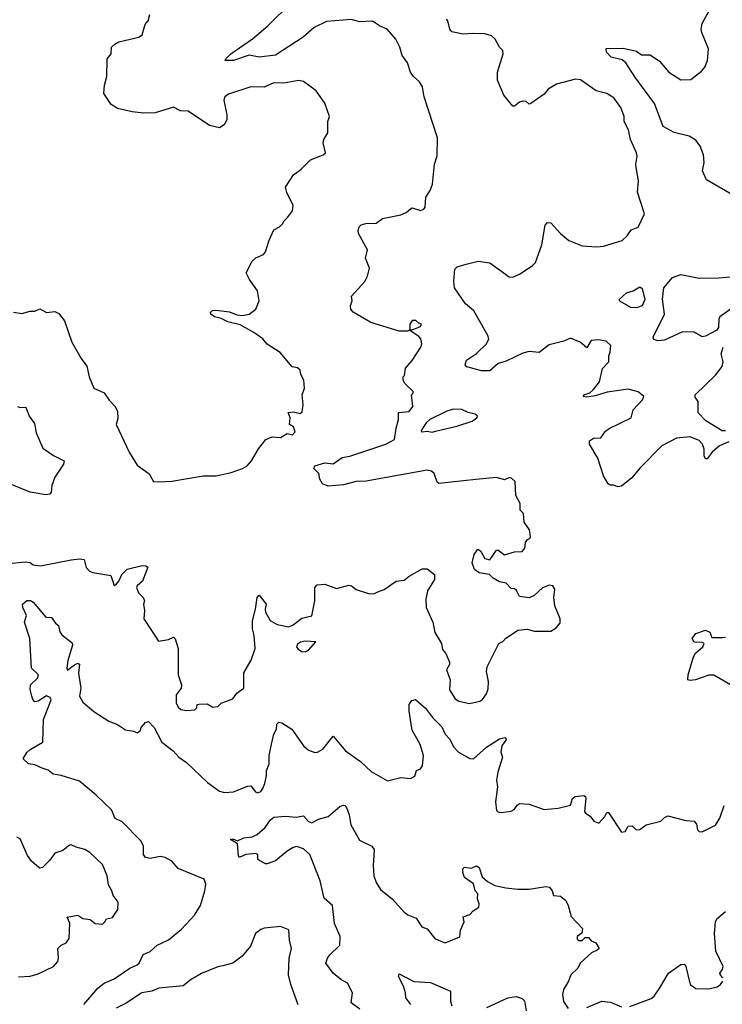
# Model space of a CAD drawing. Extents: x 1839239 to 1929705, y 762242 to 910352.
# Tile 244 of 256: x 1882322 to 1886586, y 838145 to 844123. Entities that reach past the tile are written whole.
import ezdxf

# ---------------------------------------------------------------- set-up
doc = ezdxf.new("R2010")
doc.units = 0

msp = doc.modelspace()

# ---------------------------------------------------------------- linework, layer by layer
at = {"layer": '0CON10XD'}
for points in [[(1882635.7, 840844.3), (1882685, 840848.9), (1882713.3, 840845), (1882725, 840797.5), (1882746.7, 840775), (1882765.7, 840765.7), (1882875, 840748), (1882895, 840687.5), (1882905, 840691.2), (1882923.1, 840715), (1882941.9, 840755), (1882975, 840787.3), (1883065, 840809.1), (1883087.5, 840807.5), (1883099.2, 840799.2), (1883068.6, 840715), (1883035, 840685.6), (1883031.5, 840675), (1883042.7, 840642.7), (1883072, 840615), (1883078.8, 840595), (1883073.8, 840575), (1883079.2, 840535), (1883076.2, 840485), (1883165, 840350.8), (1883225, 840359.2), (1883255, 840373.3), (1883265, 840363.3), (1883284.4, 840305), (1883284.7, 840145), (1883304.4, 840085), (1883302, 840065), (1883271.1, 840025), (1883272.5, 839975), (1883285, 839948.8), (1883300, 839935), (1883335, 839928.6), (1883386.1, 839933.9), (1883396.7, 839945), (1883400, 839965), (1883412, 839968), (1883460, 839970), (1883495, 839948.6), (1883525, 839954), (1883545, 839972.5), (1883615, 840000), (1883640, 840035), (1883683.3, 840065), (1883681.7, 840158.3), (1883726.3, 840233.7), (1883750.6, 840305), (1883745.6, 840385), (1883734.4, 840425), (1883735.8, 840474.2), (1883754, 840545), (1883762.5, 840615), (1883775, 840630), (1883817.5, 840575), (1883811.2, 840545), (1883814, 840525), (1883842, 840475), (1883885, 840450), (1883955, 840436.7), (1883982, 840448), (1884035, 840490), (1884096.1, 840503.9), (1884114.2, 840595), (1884113.6, 840676.4), (1884127.5, 840692.5), (1884175, 840696.2), (1884245, 840668.8), (1884320.7, 840690.7), (1884335, 840686.7), (1884365, 840663.3), (1884445, 840636.7), (1884475, 840640), (1884495, 840650), (1884535, 840663.3), (1884606.1, 840713.9), (1884655, 840720), (1884686.7, 840745), (1884765, 840788.8), (1884795, 840788.8), (1884838.8, 840755), (1884838.8, 840725), (1884797.1, 840655), (1884787.5, 840605), (1884788.6, 840555), (1884830, 840465), (1884842.3, 840402.3), (1884882.5, 840335), (1884888.3, 840298.3), (1884907.5, 840275), (1884931.7, 840221.7), (1884931.7, 840208.3), (1884913.3, 840175), (1884933.8, 840115), (1884930.8, 840055), (1884965, 840000), (1884987.5, 839985), (1885051.7, 839971.7), (1885115, 839986.2), (1885130, 839995), (1885155, 840030), (1885165, 840060), (1885167.5, 840105), (1885156, 840165), (1885158.8, 840195), (1885230, 840335), (1885255, 840347.5), (1885272, 840368), (1885295, 840381.2), (1885345, 840417.5), (1885405, 840422.5), (1885445, 840410), (1885545, 840410), (1885578.3, 840431.7), (1885601.7, 840458.3), (1885602.5, 840485), (1885570, 840565), (1885563.3, 840615), (1885570, 840665), (1885557.5, 840685), (1885535, 840688.8), (1885495, 840674), (1885445, 840627.5), (1885415, 840612.5), (1885355, 840620), (1885338.3, 840658.3), (1885325, 840667.5), (1885305, 840670), (1885275, 840702.5), (1885235, 840710), (1885195, 840732.5), (1885173.6, 840753.6), (1885110, 840765), (1885082.5, 840785), (1885067.5, 840825), (1885081.2, 840875), (1885101.7, 840908.3), (1885118.8, 840898.8), (1885145, 840852.5), (1885176.4, 840843.6), (1885215, 840902.5), (1885225, 840903.3), (1885265, 840873.8), (1885325, 840891.2), (1885372.5, 840895), (1885388, 840915), (1885392, 840948), (1885403.6, 840966.4), (1885420, 840975), (1885422.5, 840985), (1885416.7, 841025), (1885383, 841073), (1885380, 841125), (1885360, 841145), (1885360, 841185), (1885332.5, 841235), (1885329.3, 841319.3), (1885308.3, 841338.3), (1885295, 841342.5), (1885265, 841330), (1885215, 841343.8), (1885091.2, 841331.2), (1884865, 841306.2), (1884855.7, 841315.7), (1884837.8, 841367.8), (1884821.1, 841381.1), (1884795, 841387.8), (1884425, 841320.2), (1884365, 841318.6), (1884288.3, 841298.3), (1884195, 841290.8), (1884160, 841305), (1884143, 841333), (1884137, 841367), (1884108.3, 841398.3), (1884112.5, 841415), (1884175, 841433.3), (1884225, 841426.9), (1884280, 841465), (1884325, 841472.6), (1884545.2, 841544.8), (1884596.7, 841575), (1884607.9, 841642.1), (1884620.8, 841695), (1884621.7, 841738.3), (1884686.2, 841743.8), (1884707.5, 841775), (1884700, 841845), (1884710, 841855), (1884710, 841865), (1884661.7, 841911.7), (1884650, 841935), (1884650, 841955), (1884656.7, 841963.3), (1884663.4, 842006.6), (1884705, 842053.3), (1884756.7, 842135), (1884763.3, 842155), (1884756.7, 842185), (1884745, 842200), (1884690, 842235), (1884690, 842240), (1884675, 842232.5), (1884625, 842231.2), (1884452.5, 842285), (1884347, 842347), (1884332.5, 842365), (1884330, 842385), (1884340, 842415), (1884336.7, 842445), (1884417.3, 842532.7), (1884433.9, 842566.1), (1884446.2, 842615), (1884421.2, 842675), (1884432.5, 842725), (1884378.8, 842825), (1884376.4, 842843.6), (1884383.3, 842865), (1884395, 842876.7), (1884423.9, 842886.1), (1884485, 842887.5), (1884525, 842916), (1884635, 842937.5), (1884667.6, 842952.4), (1884694, 842975), (1884705, 842981.2), (1884755, 842964.4), (1884775, 842972.5), (1884784, 842985), (1884787.5, 843045), (1884813.6, 843086.4), (1884826.7, 843125), (1884840, 843245), (1884856.4, 843296.4), (1884858.8, 843405), (1884776.2, 843655), (1884766.2, 843715), (1884749.2, 843745), (1884710.6, 843780.6), (1884694.3, 843805), (1884675, 843860), (1884644.2, 843905), (1884628.6, 843955), (1884604.4, 844004.4), (1884553.3, 844065), (1884505, 844086), (1884464.3, 844114.3), (1884385, 844110.5), (1884335, 844123.3), (1884185, 844111.3), (1884109.4, 844075), (1884043.6, 844016.4), (1883875, 843906.8), (1883775, 843894.6), (1883715, 843906.9), (1883620, 843875), (1883570, 843875), (1883572.5, 843885), (1883603.3, 843915), (1883735, 844007.5), (1883827.5, 844085), (1883970.8, 844225)], [(1882285, 842348), (1882335, 842340), (1882385, 842353.8), (1882415, 842353.8), (1882445, 842366.7), (1882485, 842344.2), (1882535, 842351.2), (1882559.5, 842339.5), (1882593.6, 842293.6), (1882638.8, 842165), (1882695, 842066.7), (1882730.3, 842020.3), (1882744.2, 841955), (1882772.5, 841885), (1882835, 841857.5), (1882865, 841813.3), (1882901.2, 841775), (1882916.1, 841743.9), (1882918.8, 841701.2), (1882907.5, 841665), (1882986.4, 841496.4), (1883035, 841417.5), (1883107.5, 841365), (1883135, 841320), (1883165, 841316.2), (1883245, 841321.5), (1883435, 841353.1), (1883515, 841353.5), (1883605, 841374.7), (1883675, 841398.9), (1883703.3, 841415), (1883730, 841445), (1883771.7, 841518.3), (1883816.4, 841573.6), (1883855, 841590), (1883905, 841586.7), (1883945, 841610), (1883977, 841603), (1883995, 841620), (1883985, 841650), (1883960, 841665), (1883963.3, 841705), (1883952.5, 841737.5), (1883985, 841742.5), (1884025, 841732.5), (1884037, 841743), (1884043.3, 841785), (1884037.5, 841845), (1884050, 841885), (1884047.5, 841935), (1884028.3, 841968.3), (1884024, 841995), (1884009.1, 842009.1), (1883976.1, 842016.1), (1883903, 842103), (1883823.6, 842153.6), (1883797.5, 842185), (1883743.6, 842223.6), (1883659.5, 842269.5), (1883585, 842288.8), (1883545, 842308.8), (1883505, 842318.8), (1883483.3, 842335), (1883480, 842345), (1883492.5, 842357.5), (1883515, 842360), (1883595, 842348.8), (1883640.7, 842330.7), (1883675, 842326.7), (1883715, 842334), (1883755, 842366.2), (1883775.5, 842415), (1883765, 842477.5), (1883716.7, 842545), (1883697.5, 842585), (1883733, 842657), (1883755, 842676), (1883802.3, 842697.7), (1883815, 842712.5), (1883835.9, 842784.1), (1883863.9, 842846.1), (1883900, 842865), (1883920, 842885), (1883925, 842900), (1883948.3, 842921.7), (1883977, 842963), (1883982.5, 842995), (1883944.1, 843074.1), (1883936.2, 843105), (1883985, 843180), (1884031.2, 843215), (1884087.7, 843272.3), (1884165, 843301.4), (1884179.2, 843315), (1884163.8, 843375), (1884168.8, 843395), (1884193.3, 843435), (1884193.3, 843505), (1884203.3, 843535), (1884173.3, 843615), (1884120.7, 843690.7), (1884045, 843746.7), (1884015, 843753.3), (1883925, 843736.7), (1883865, 843740), (1883805, 843712.5), (1883725, 843714.6), (1883589.7, 843670.3), (1883568, 843655), (1883560.6, 843635), (1883580, 843545), (1883580, 843515), (1883563.3, 843485), (1883535, 843466.2), (1883475, 843480.8), (1883345, 843567.5), (1883298.8, 843568.8), (1883255, 843592), (1883145, 843557.9), (1883075, 843554.4), (1883005, 843562.5), (1882915, 843583.8), (1882878.3, 843608.3), (1882832.5, 843675), (1882836.7, 843725), (1882851.7, 843778.3), (1882852.5, 843885), (1882876.7, 843915), (1882880, 843955), (1882900, 843975), (1882925, 843988.8), (1883045, 844016.2), (1883065, 844030), (1883082.5, 844087.5), (1883090, 844105), (1883102.5, 844115), (1883112.5, 844155)], [(1886645, 843061.9), (1886490.3, 843150.3), (1886466, 843205), (1886475.6, 843255), (1886471.7, 843301.7), (1886451.4, 843355), (1886425, 843390.8), (1886384.6, 843414.6), (1886295, 843437.4), (1886226.5, 843475), (1886174.7, 843614.7), (1886054.6, 843775), (1886000.7, 843860.7), (1885978.2, 843878.2), (1885912.5, 843895), (1885884, 843925), (1885882.5, 843947.5), (1885985, 843949.2), (1886065, 843930.8), (1886095, 843909.2), (1886148.9, 843908.9), (1886205, 843871.2), (1886262.5, 843805), (1886305.5, 843775.5), (1886335, 843757.5), (1886395, 843760), (1886460.3, 843809.7), (1886480.8, 843835), (1886495.7, 843875), (1886502.9, 843945), (1886461.2, 844045), (1886458.5, 844065), (1886465, 844100), (1886510, 844185)], [(1886218.8, 841535), (1886085, 841400), (1886037.6, 841342.4), (1885975, 841290), (1885955, 841286.7), (1885925, 841297.5), (1885905, 841297.5), (1885893.3, 841305), (1885865, 841353.3), (1885831.7, 841461.7), (1885780, 841545), (1885780, 841565), (1885805, 841581.2), (1885850, 841585), (1885878.1, 841625), (1885898.7, 841641.3), (1886033.8, 841705), (1886046.2, 841755), (1886102.5, 841815), (1886110, 841835), (1886075, 841862.5), (1886015, 841880), (1885888.3, 841861.7), (1885815, 841840), (1885765, 841832), (1885742.5, 841835), (1885747.5, 841845), (1885782.2, 841857.8), (1885805, 841877.1), (1885840.8, 841925), (1885860, 842005), (1885897.5, 842045), (1885898.3, 842081.7), (1885906.7, 842103.3), (1885910, 842145), (1885881.7, 842171.7), (1885835, 842180), (1885790, 842175), (1885765, 842130), (1885724.1, 842164.1), (1885665, 842188.8), (1885625, 842171.4), (1885535, 842147.8), (1885475, 842102.9), (1885415, 842107.5), (1885375, 842098.6), (1885275, 842048.9), (1885225.3, 842034.7), (1885175, 841990.9), (1885125, 841990.5), (1885035.9, 842015.9), (1885026.4, 842026.4), (1885034, 842055), (1885095, 842095.7), (1885154.3, 842155), (1885168.8, 842185), (1885163.8, 842205), (1885079.4, 842355), (1885027.3, 842397.3), (1884961.4, 842495), (1884957.5, 842535), (1884962.3, 842607.7), (1884977.3, 842622.7), (1885031.1, 842638.9), (1885105, 842656.9), (1885175, 842647.5), (1885292.4, 842562.4), (1885315, 842560.6), (1885355, 842576.9), (1885432.6, 842627.4), (1885452, 842648), (1885490.5, 842755), (1885510.8, 842875), (1885525, 842892), (1885545, 842888.6), (1885604.2, 842825), (1885655, 842782.9), (1885735, 842750), (1885825, 842743.8), (1885865, 842748.8), (1885978.3, 842781.7), (1886009.1, 842810.9), (1886032.9, 842847.1), (1886075, 842863.3), (1886114.2, 842945), (1886070.8, 843075), (1886077.5, 843145), (1886064.4, 843224.4), (1886061.4, 843245), (1886070, 843295), (1886065.7, 843315), (1886029.4, 843395), (1886016.9, 843455), (1885991.1, 843505), (1885990.8, 843535), (1885969.7, 843589.7), (1885928.8, 843648.8), (1885885, 843673.8), (1885821.7, 843691.7), (1885725, 843756.7), (1885695, 843761.2), (1885579.5, 843730.5), (1885529.5, 843700.5), (1885505, 843671.2), (1885425, 843613.8), (1885415, 843610), (1885395.9, 843625.9), (1885375, 843628), (1885355, 843622), (1885325, 843597.8), (1885315, 843597.8), (1885259.5, 843665), (1885221.2, 843755), (1885222, 843805), (1885256, 843915), (1885253.8, 843935), (1885233.8, 843955), (1885208.6, 844005), (1885185, 844024.2), (1885145, 844037.1), (1885069.1, 844039.1), (1885014.3, 844034.3), (1884945, 844048.8), (1884932, 844065), (1884920, 844115), (1884912.5, 844125)], [(1886685, 842400.5), (1886572, 842318), (1886565.2, 842304.8), (1886563.9, 842255), (1886553, 842237), (1886485, 842201.9), (1886465, 842198.3), (1886415, 842225.7), (1886345, 842227.7), (1886235, 842176.7), (1886195, 842173.8), (1886171.7, 842181.7), (1886166.2, 842195), (1886235.3, 842335), (1886223.6, 842426.4), (1886231.4, 842495), (1886285, 842558), (1886335, 842575.5), (1886445, 842554), (1886565, 842555.5), (1886705, 842567.5)], [(1886065, 842374.1), (1886031.4, 842375), (1885964, 842414), (1885961.2, 842425), (1886005.6, 842464.4), (1886045, 842475.8), (1886085, 842500), (1886100, 842490), (1886116.4, 842425), (1886100, 842385), (1886065, 842374.1)], [(1884705, 842240), (1884755, 842260), (1884760, 842275), (1884745, 842280), (1884727, 842297), (1884705, 842297.5), (1884690, 842275), (1884690, 842240), (1884705, 842240)], [(1886605, 841626.9), (1886585, 841626.9), (1886487, 841687), (1886440, 841735), (1886440.8, 841805), (1886420.9, 841830.9), (1886421.9, 841845), (1886544.8, 841965.2), (1886585, 842016.4), (1886592.3, 842045), (1886579.7, 842095), (1886592.1, 842135)], [(1882310, 841775), (1882325, 841768.8), (1882360, 841770), (1882380, 841715), (1882412.1, 841672.1), (1882422.5, 841615), (1882462.1, 841522.1), (1882527.3, 841477.3), (1882592.5, 841445), (1882588.8, 841425), (1882536.2, 841345), (1882516.7, 841295), (1882512.5, 841255), (1882505, 841243.1), (1882481.8, 841238.2)], [(1884825, 841618.9), (1884845, 841624.3), (1884976.2, 841655), (1885067.5, 841685), (1885097.5, 841705), (1885100, 841715), (1885087, 841727), (1885045, 841737.5), (1885005, 841756.7), (1884955, 841758), (1884915, 841746.9), (1884810.6, 841695), (1884788.6, 841675), (1884762.9, 841635), (1884758.8, 841625), (1884765, 841620), (1884795, 841623.8), (1884825, 841618.9)], [(1886625, 841559.2), (1886570, 841535), (1886525, 841496.7), (1886495, 841457.5), (1886485, 841457.5), (1886476.7, 841475), (1886475.8, 841515), (1886467.1, 841545), (1886445, 841568.1), (1886391.2, 841591.2), (1886307.8, 841582.2), (1886218.8, 841535)], [(1882481.8, 841238.2), (1882385, 841254), (1882185, 841336.2)], [(1882195, 840816.2), (1882355, 840830.5), (1882386.9, 840826.9), (1882405, 840813.5), (1882447.6, 840807.6), (1882635.7, 840844.3)], [(1882712, 838145), (1882796.4, 838243.6), (1882835, 838272.9), (1882895, 838300.5), (1882991.2, 838365), (1883035.8, 838384.2), (1883047.5, 838395), (1883072.3, 838447.7), (1883113.6, 838466.4), (1883155.7, 838504.3), (1883182.9, 838517.1), (1883225, 838536.7), (1883305, 838600.6), (1883383.6, 838686.4), (1883419.5, 838745), (1883446.9, 838835), (1883451.1, 838875), (1883442.2, 838905), (1883285, 838969.1), (1883245, 839014.3), (1883205, 839035.6), (1883175, 839042.5), (1883115, 839030), (1883085.5, 839035.5), (1883074.6, 839054.6), (1883074.5, 839105), (1883060.5, 839135), (1882945, 839252.2), (1882902.3, 839272.3), (1882879.5, 839325), (1882785.6, 839415), (1882685, 839500), (1882575, 839534.2), (1882525, 839542), (1882495, 839567.5), (1882459.7, 839579.7), (1882415, 839598.1), (1882375, 839604.2), (1882344.2, 839635), (1882365, 839674), (1882385, 839691.4), (1882463.6, 839736.4), (1882467.7, 839875), (1882513.9, 839993.9), (1882507.7, 840007.7), (1882485, 840018), (1882435, 839985.7), (1882415, 839982.5), (1882402.5, 839995), (1882396, 840015), (1882386.4, 840056.4), (1882388.8, 840085), (1882430.8, 840125), (1882435.6, 840145), (1882393.8, 840185), (1882384.2, 840365), (1882351.4, 840465), (1882363.1, 840505), (1882341.2, 840555), (1882340, 840575), (1882365, 840597.5), (1882387, 840597), (1882405, 840587.5), (1882480, 840495), (1882515, 840492.5), (1882539.7, 840459.7), (1882558.8, 840445), (1882566.1, 840406.1), (1882577.7, 840387.7), (1882640, 840340), (1882642, 840325), (1882615, 840232.5), (1882607.5, 840185), (1882613, 840173), (1882655, 840206.7), (1882675, 840216.7), (1882685, 840210), (1882680, 840155), (1882693.5, 840065), (1882685.5, 840015), (1882705, 839980), (1882772.4, 839922.4), (1882863.3, 839865), (1882915, 839844), (1882965, 839812), (1883014.1, 839804.1), (1883035, 839794.2), (1883053.3, 839805), (1883060, 839825), (1883085, 839856.7), (1883105, 839862.5), (1883138, 839825), (1883185, 839736.2), (1883253.8, 839685), (1883288.8, 839645), (1883335, 839613.8), (1883461.7, 839491.7), (1883535, 839438.5), (1883565, 839430.6), (1883620, 839435), (1883705, 839468.8), (1883725, 839471.2), (1883752.9, 839435), (1883765, 839430), (1883785, 839436.9), (1883797.3, 839455), (1883810.6, 839485), (1883821.1, 839535), (1883820.6, 839565), (1883836.2, 839605), (1883836.1, 839655), (1883849.6, 839725), (1883864.7, 839785), (1883880.4, 839815), (1883882.7, 839845), (1883895, 839858.1), (1883913.3, 839855), (1883973.3, 839815), (1884044.4, 839714.4), (1884075, 839688.8), (1884113.6, 839673.6), (1884130, 839675), (1884162.5, 839695), (1884225, 839773.3), (1884300, 839685), (1884390.3, 839620.3), (1884455, 839558.8), (1884555, 839502), (1884635, 839521.2), (1884695, 839516.2), (1884719.5, 839530.5), (1884730, 839565), (1884754.6, 839575.4), (1884767.1, 839592.9), (1884772.5, 839655), (1884753.3, 839723.3), (1884705, 839810), (1884685.7, 839925), (1884686, 839965), (1884701.2, 839988.8), (1884725, 839996.2), (1884785, 839944), (1884827.3, 839887.3), (1884885, 839829.2), (1884904.4, 839785), (1884933.1, 839755), (1884955, 839707.5), (1884986, 839675), (1885055, 839636.9), (1885076, 839635), (1885155, 839705.5), (1885235, 839756.9), (1885267.5, 839765), (1885275.8, 839755), (1885248.9, 839715), (1885241.9, 839675), (1885253.3, 839645), (1885224.4, 839555), (1885216, 839505), (1885222, 839465), (1885210, 839375), (1885215, 839322.5), (1885225, 839313.3), (1885245, 839310), (1885305, 839318), (1885322.9, 839327.1), (1885343.4, 839356.6), (1885356.1, 839363.9), (1885415, 839360), (1885505, 839328.8), (1885590, 839335), (1885665, 839353.3), (1885678, 839395), (1885692.4, 839407.6), (1885745, 839413.5), (1885755.9, 839405.9), (1885758.2, 839395), (1885750.8, 839315), (1885756.7, 839305), (1885785, 839287.5), (1885806.1, 839256.1), (1885837.5, 839245), (1885873.8, 839285), (1885885, 839310), (1885895, 839310), (1885975, 839190), (1885996.4, 839193.6), (1886015, 839227.5), (1886039.3, 839229.3), (1886063.9, 839203.9), (1886085, 839206), (1886125, 839235.8), (1886212.7, 839257.3), (1886235, 839280), (1886255, 839290), (1886365, 839261.2), (1886415, 839256.2), (1886428.8, 839238.8), (1886435.6, 839205), (1886446.2, 839195), (1886465, 839192.1), (1886545, 839233.3), (1886570.8, 839275), (1886598.6, 839351.4)], [(1886635.3, 840085.3), (1886535, 840143.3), (1886504.3, 840144.3), (1886424.4, 840114.4), (1886390.8, 840110.8), (1886377.5, 840115), (1886380, 840145), (1886410.9, 840255), (1886424, 840276), (1886467.9, 840315), (1886475.7, 840335), (1886465, 840341.9), (1886415, 840343.3), (1886403.5, 840365), (1886425, 840396.2), (1886485, 840415.8), (1886510, 840405), (1886522.4, 840372.4), (1886585, 840371.8), (1886606, 840375)], [(1884055, 840284.6), (1884074.3, 840295), (1884120, 840345), (1884055, 840350), (1884026.6, 840343.4), (1884008, 840332), (1884002.5, 840315), (1884012, 840302), (1884035, 840286.4), (1884055, 840284.6)], [(1884386.2, 838115), (1884333.3, 838155), (1884341.9, 838215), (1884312.6, 838272.6), (1884271.9, 838295), (1884224.2, 838335), (1884180, 838395), (1884190, 838425), (1884204.4, 838445.6), (1884265.4, 838504.6), (1884266.2, 838556.2), (1884232.7, 838635), (1884220, 838745), (1884170.6, 838790.6), (1884146.5, 838895), (1884082.5, 839055), (1884045, 839089.1), (1884005, 839103.9), (1883981.8, 839098.2), (1883945, 839075.6), (1883875, 839017.1), (1883825, 838998.8), (1883815, 838997.5), (1883767.5, 839025), (1883766.7, 839055), (1883755, 839060), (1883695, 839054), (1883655, 839037.5), (1883649.3, 839049.3), (1883645, 839120), (1883602.5, 839145), (1883615, 839150), (1883645, 839137.5), (1883682.5, 839155), (1883732.2, 839162.2), (1883763.1, 839176.9), (1883811.3, 839218.7), (1883844.2, 839265), (1883865, 839280.8), (1883935, 839287.5), (1884000.7, 839280.7), (1884045, 839288.9), (1884075, 839255.5), (1884095, 839246.9), (1884135, 839268.8), (1884194.7, 839285.3), (1884265, 839345.8), (1884285, 839354), (1884295, 839351.2), (1884305, 839340), (1884321.9, 839295), (1884332.2, 839235), (1884385, 839142), (1884458.8, 839105), (1884474.4, 839085), (1884468.2, 838985), (1884471.5, 838925), (1884485.4, 838885.4), (1884512.1, 838842.1), (1884585, 838783.8), (1884654.8, 838704.8), (1884678.3, 838688.3), (1884729.1, 838669.1), (1884762, 838615), (1884795, 838604), (1884842.5, 838545), (1884878.1, 838528.1), (1884905, 838518.8), (1884993.3, 838555), (1884998.1, 838595), (1885020, 838645), (1885013.9, 838676.1), (1885055, 838691.2), (1885075, 838713.3), (1885108.8, 838735), (1885110.6, 838755), (1885100.9, 838785), (1885103.3, 838815), (1885085.8, 838835), (1885076.5, 838876.5), (1885021.4, 838915), (1885011.4, 838945), (1885012.5, 838967.5), (1885021.2, 838978.8), (1885065, 838971.2), (1885095, 838985.7), (1885111.2, 838975), (1885128.8, 838918.8), (1885161.2, 838891.2), (1885205, 838867.2), (1885272, 838852), (1885345, 838844.1), (1885415, 838844.1), (1885515, 838860), (1885537.3, 838857.3), (1885553.8, 838835), (1885562, 838805), (1885605, 838800.9), (1885636.1, 838776.1), (1885651.3, 838745), (1885668.9, 838678.9), (1885738, 838605), (1885733.3, 838576.7), (1885705, 838557.5), (1885705, 838540), (1885715, 838532.5), (1885735, 838532.5), (1885755, 838550), (1885775, 838550), (1885790, 838530), (1885818.3, 838518.3), (1885838.8, 838485), (1885827, 838473), (1885793.1, 838456.9), (1885724.2, 838395.8), (1885709.2, 838365), (1885667.1, 838325), (1885652.5, 838285), (1885622.5, 838235), (1885616, 838205), (1885622.7, 838162.7), (1885650, 838120)], [(1882315, 838312.5), (1882385, 838316), (1882435, 838331.2), (1882526.7, 838375), (1882553.3, 838405), (1882558.8, 838425), (1882553.3, 838485), (1882573.3, 838505), (1882605, 838518.9), (1882622.5, 838545), (1882627.5, 838637.5), (1882610, 838675), (1882675, 838686.9), (1882705, 838666), (1882750.7, 838660.7), (1882780, 838635), (1882825, 838632.5), (1882840, 838645), (1882850, 838665), (1882885, 838672.5), (1882918.8, 838721.2), (1882920, 838765), (1882890, 838805), (1882882.5, 838835), (1882860.5, 838870.5), (1882852.9, 838925), (1882824, 838995), (1882747.3, 839067.3), (1882717.5, 839085), (1882665, 839098.8), (1882635, 839113.8), (1882625, 839111.2), (1882585, 839078), (1882535, 839063.3), (1882505, 839020), (1882461.2, 838975), (1882445, 838970.8), (1882426.2, 838985), (1882393.8, 839015), (1882369.5, 839049.5), (1882325, 839150), (1882305, 839160)], [(1886588.8, 838305), (1886575, 838321.2), (1886570.8, 838335), (1886585.4, 838354.6), (1886590.6, 838375), (1886547.2, 838467.2), (1886539.5, 838575), (1886545.4, 838645), (1886552.5, 838665), (1886605, 838709.1)], [(1884012.3, 838142.3), (1883967.5, 838265), (1883952.9, 838325), (1883957.5, 838425), (1883972, 838485), (1883960, 838535), (1883955, 838596.7), (1883905, 838618), (1883805, 838607.1), (1883785, 838598.8), (1883754.2, 838575.8), (1883722.4, 838497.6), (1883671.8, 838438.2), (1883615, 838395.5), (1883555, 838379.7), (1883525, 838372.9), (1883425, 838331.6), (1883363.5, 838296.5), (1883315, 838256.7), (1883167.5, 838242.5), (1883125, 838224.4), (1883063.3, 838215), (1882968.6, 838151.4), (1882907.9, 838122.1)], [(1886025, 838131.4), (1886155, 838180.8), (1886172, 838195), (1886207.1, 838245), (1886260.6, 838335), (1886335, 838387.1), (1886355, 838388.8), (1886362.3, 838382.3), (1886390.8, 838265), (1886425, 838241.9), (1886505, 838238.6), (1886555, 838250.8), (1886576.2, 838265), (1886590, 838285)], [(1884695.8, 838145), (1884666.2, 838185), (1884664.2, 838215), (1884651.4, 838255), (1884621.4, 838315), (1884625, 838331.2), (1884715, 838283.5), (1884815, 838276.9), (1884935.8, 838225.8), (1884936, 838165), (1884944.4, 838135)], [(1885156.7, 838125), (1885284.6, 838185.4), (1885335, 838192.4), (1885370.9, 838180.9), (1885385, 838166.2), (1885395.8, 838105)], [(1885765, 838125.5), (1885855, 838164.4), (1885908.3, 838158.3), (1885975, 838130.8)]]:
    msp.add_lwpolyline(points, dxfattribs=at)

doc.saveas('drawing.dxf')
